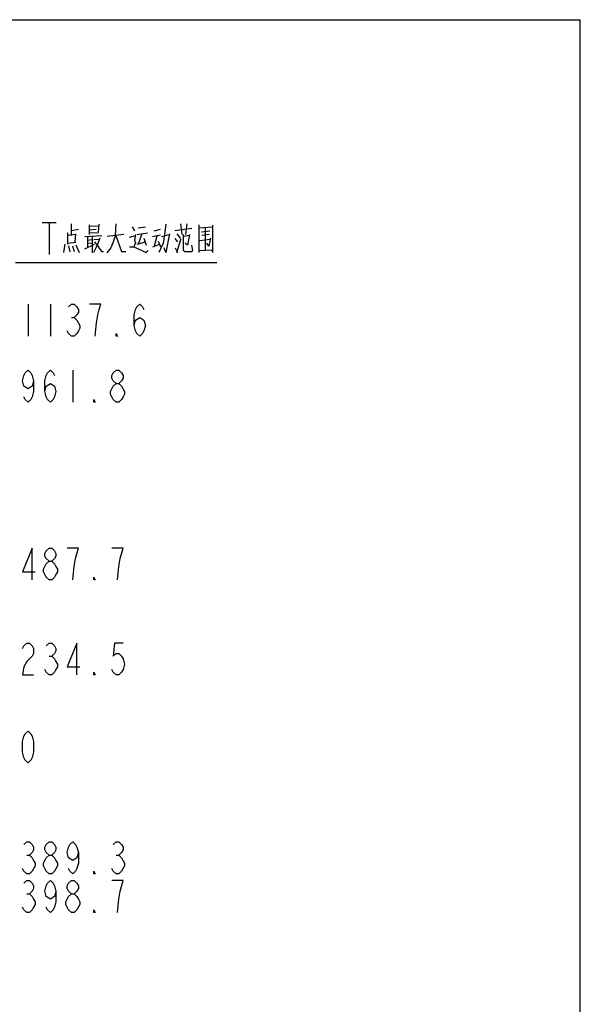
# Model space of a CAD drawing. Header units: millimetres. Extents: x 0 to 5940, y 0 to 4200.
# Tile 87 of 87: x 4447 to 5940, y 1576 to 4200. Entities that reach past the tile are written whole.
import ezdxf

# ---------------------------------------------------------------- set-up
doc = ezdxf.new("R2010")
doc.units = ezdxf.units.MM
doc.header["$LTSCALE"] = 326.7
for name, color, linetype in [('RB15-1-B-JSZL_DXF_DIMENSION', 7, 'CONTINUOUS'), ('RB15-1-B-JSZL_DXF_FORMAT', 7, 'CONTINUOUS'), ('RB15-1-B-JSZL_DXF_TEXT', 7, 'CONTINUOUS')]:
    doc.layers.add(name, color=color, linetype=linetype)

msp = doc.modelspace()

# ---------------------------------------------------------------- linework, layer by layer
at = {"layer": 'RB15-1-B-JSZL_DXF_DIMENSION', "color": 5, "linetype": 'Continuous'}
for p, q in [((4468.948, 3441.57), (4468.948, 3356.57)), ((4528.448, 3441.57), (4528.448, 3356.57)), ((4584.229, 3406.154), (4591.667, 3406.154)), ((4587.948, 3265.834), (4587.948, 3180.834)), ((4524.729, 2503.135), (4532.167, 2503.135)), ((4465.229, 1972.997), (4472.667, 1972.997)), ((4703.229, 1972.997), (4710.667, 1972.997)), ((4465.229, 1869.912), (4472.667, 1869.912))]:
    msp.add_line(p, q, dxfattribs=at)
for points in [[(4576.792, 3434.487), (4584.229, 3441.57), (4591.667, 3441.57), (4599.104, 3434.487), (4602.823, 3427.404), (4602.823, 3420.32), (4599.104, 3413.237), (4591.667, 3406.154), (4599.104, 3399.07)], [(4647.448, 3356.57), (4651.166, 3391.987), (4654.885, 3413.237), (4658.604, 3427.404), (4662.323, 3441.57), (4632.573, 3441.57)], [(4751.573, 3384.904), (4755.292, 3399.07), (4766.448, 3406.154), (4777.604, 3399.07), (4781.323, 3384.904), (4777.604, 3370.737), (4773.885, 3363.653), (4766.448, 3356.57), (4759.01, 3363.653), (4755.292, 3370.737), (4751.573, 3384.904), (4751.573, 3413.237), (4755.292, 3427.404), (4759.01, 3434.487), (4766.448, 3441.57), (4773.885, 3434.487), (4777.604, 3427.404)], [(4599.104, 3399.07), (4606.542, 3384.904), (4606.542, 3377.82), (4602.823, 3370.737), (4599.104, 3363.653), (4591.667, 3356.57), (4584.229, 3356.57), (4576.792, 3363.653), (4573.073, 3370.737)], [(4706.948, 3356.57), (4703.229, 3356.57), (4703.229, 3363.653), (4706.948, 3356.57)], [(4483.823, 3237.501), (4480.104, 3223.334), (4468.948, 3216.251), (4457.792, 3223.334), (4454.073, 3237.501), (4457.792, 3251.668), (4461.51, 3258.751), (4468.948, 3265.834), (4476.385, 3258.751), (4480.104, 3251.668), (4483.823, 3237.501), (4483.823, 3209.167), (4480.104, 3195.001), (4476.385, 3187.918), (4468.948, 3180.834), (4461.51, 3187.918), (4457.792, 3195.001)], [(4513.573, 3209.167), (4517.292, 3223.334), (4528.448, 3230.417), (4539.604, 3223.334), (4543.323, 3209.167), (4539.604, 3195.001), (4535.885, 3187.918), (4528.448, 3180.834), (4521.01, 3187.918), (4517.292, 3195.001), (4513.573, 3209.167), (4513.573, 3237.501), (4517.292, 3251.668), (4521.01, 3258.751), (4528.448, 3265.834), (4535.885, 3258.751), (4539.604, 3251.668)], [(4703.229, 3230.417), (4695.792, 3237.501), (4692.073, 3244.584), (4692.073, 3251.668), (4695.792, 3258.751), (4703.229, 3265.834), (4710.667, 3265.834), (4718.104, 3258.751), (4721.823, 3251.668), (4721.823, 3244.584), (4718.104, 3237.501), (4710.667, 3230.417)], [(4688.354, 3209.167), (4695.792, 3223.334), (4703.229, 3230.417), (4710.667, 3230.417), (4718.104, 3223.334)], [(4703.229, 3180.834), (4695.792, 3187.918), (4692.073, 3195.001), (4688.354, 3202.084), (4688.354, 3209.167)], [(4718.104, 3223.334), (4725.542, 3209.167), (4725.542, 3202.084), (4721.823, 3195.001), (4718.104, 3187.918), (4710.667, 3180.834), (4703.229, 3180.834)], [(4647.448, 3180.834), (4643.729, 3180.834), (4643.729, 3187.918), (4647.448, 3180.834)], [(4480.104, 2706.758), (4480.104, 2791.758), (4454.073, 2728.009), (4487.542, 2728.009)], [(4524.729, 2756.342), (4517.292, 2763.425), (4513.573, 2770.508), (4513.573, 2777.592), (4517.292, 2784.675), (4524.729, 2791.758), (4532.167, 2791.758), (4539.604, 2784.675), (4543.323, 2777.592), (4543.323, 2770.508), (4539.604, 2763.425), (4532.167, 2756.342)], [(4595.385, 2763.425), (4602.823, 2791.758), (4573.073, 2791.758)], [(4714.386, 2763.425), (4721.823, 2791.758), (4692.073, 2791.758)], [(4524.729, 2706.758), (4517.292, 2713.842), (4513.573, 2720.925), (4509.854, 2728.009), (4509.854, 2735.092), (4513.573, 2742.175), (4517.292, 2749.258), (4524.729, 2756.342), (4532.167, 2756.342), (4539.604, 2749.258), (4543.323, 2742.175), (4547.042, 2735.092), (4547.042, 2728.009), (4543.323, 2720.925), (4539.604, 2713.842), (4532.167, 2706.758), (4524.729, 2706.758)], [(4587.948, 2706.758), (4591.667, 2742.175), (4595.385, 2763.425)], [(4706.948, 2706.758), (4710.667, 2742.175), (4714.386, 2763.425)], [(4647.448, 2706.758), (4643.729, 2706.758), (4643.729, 2713.842), (4647.448, 2706.758)], [(4454.073, 2524.385), (4457.792, 2531.469), (4465.229, 2538.552), (4472.667, 2538.552), (4480.104, 2531.469), (4483.823, 2524.385), (4483.823, 2510.219), (4480.104, 2503.135), (4472.667, 2496.052), (4465.229, 2488.969), (4457.792, 2474.802), (4454.073, 2453.552), (4483.823, 2453.552)], [(4517.292, 2531.469), (4524.729, 2538.552), (4532.167, 2538.552), (4539.604, 2531.469), (4543.323, 2524.385), (4543.323, 2517.302), (4539.604, 2510.219), (4532.167, 2503.135), (4539.604, 2496.052), (4543.323, 2488.969), (4547.042, 2481.885), (4547.042, 2474.802), (4543.323, 2467.719), (4539.604, 2460.635), (4532.167, 2453.552), (4524.729, 2453.552), (4517.292, 2460.635), (4513.573, 2467.719)], [(4599.104, 2453.552), (4599.104, 2538.552), (4573.073, 2474.802), (4606.542, 2474.802)], [(4721.823, 2538.552), (4699.511, 2538.552), (4695.792, 2503.135), (4703.229, 2510.219), (4710.667, 2510.219), (4718.104, 2503.135), (4721.823, 2496.052), (4725.542, 2481.885), (4721.823, 2467.719), (4718.104, 2460.635), (4710.667, 2453.552), (4703.229, 2453.552), (4695.792, 2460.635), (4692.073, 2467.719)], [(4647.448, 2453.552), (4643.729, 2453.552), (4643.729, 2460.635), (4647.448, 2453.552)], [(4468.948, 2219.018), (4461.51, 2226.101), (4457.792, 2233.184), (4454.073, 2247.351), (4454.073, 2275.684), (4457.792, 2289.851), (4461.51, 2296.934), (4468.948, 2304.018), (4476.385, 2296.934), (4480.104, 2289.851), (4483.823, 2275.684), (4483.823, 2247.351), (4480.104, 2233.184), (4476.385, 2226.101), (4468.948, 2219.018)], [(4457.792, 2001.33), (4465.229, 2008.414), (4472.667, 2008.414), (4480.104, 2001.33), (4483.823, 1994.247), (4483.823, 1987.164), (4480.104, 1980.08), (4472.667, 1972.997), (4480.104, 1965.914), (4483.823, 1958.83), (4487.542, 1951.747), (4487.542, 1944.664)], [(4524.729, 1972.997), (4517.292, 1980.08), (4513.573, 1987.164), (4513.573, 1994.247), (4517.292, 2001.33), (4524.729, 2008.414), (4532.167, 2008.414), (4539.604, 2001.33), (4543.323, 1994.247), (4543.323, 1987.164), (4539.604, 1980.08), (4532.167, 1972.997)], [(4602.823, 1980.08), (4599.104, 1965.914), (4587.948, 1958.83), (4576.792, 1965.914), (4573.073, 1980.08), (4576.792, 1994.247), (4580.51, 2001.33), (4587.948, 2008.414), (4595.385, 2001.33), (4599.104, 1994.247), (4602.823, 1980.08), (4602.823, 1951.747), (4599.104, 1937.58), (4595.385, 1930.497), (4587.948, 1923.414), (4580.51, 1930.497), (4576.792, 1937.58)], [(4695.792, 2001.33), (4703.229, 2008.414), (4710.667, 2008.414), (4718.104, 2001.33), (4721.823, 1994.247), (4721.823, 1987.164), (4718.104, 1980.08), (4710.667, 1972.997), (4718.104, 1965.914)], [(4509.854, 1951.747), (4517.292, 1965.914), (4524.729, 1972.997), (4532.167, 1972.997), (4539.604, 1965.914), (4543.323, 1958.83), (4547.042, 1951.747), (4547.042, 1944.664), (4539.604, 1930.497)], [(4487.542, 1944.664), (4480.104, 1930.497), (4472.667, 1923.414), (4465.229, 1923.414), (4457.792, 1930.497), (4454.073, 1937.58)], [(4524.729, 1923.414), (4517.292, 1930.497), (4513.573, 1937.58), (4509.854, 1944.664), (4509.854, 1951.747)], [(4718.104, 1965.914), (4725.542, 1951.747), (4725.542, 1944.664), (4718.104, 1930.497)], [(4539.604, 1930.497), (4532.167, 1923.414), (4524.729, 1923.414)], [(4647.448, 1923.414), (4643.729, 1923.414), (4643.729, 1930.497), (4647.448, 1923.414)], [(4718.104, 1930.497), (4710.667, 1923.414), (4703.229, 1923.414), (4695.792, 1930.497), (4692.073, 1937.58)], [(4457.792, 1898.245), (4465.229, 1905.329), (4472.667, 1905.329), (4480.104, 1898.245), (4483.823, 1891.162), (4483.823, 1884.079), (4480.104, 1876.995), (4472.667, 1869.912), (4480.104, 1862.829), (4483.823, 1855.745), (4487.542, 1848.662), (4487.542, 1841.579), (4483.823, 1834.495), (4480.104, 1827.412), (4472.667, 1820.329), (4465.229, 1820.329), (4457.792, 1827.412), (4454.073, 1834.495)], [(4543.323, 1876.995), (4539.604, 1862.829), (4528.448, 1855.745), (4517.292, 1862.829), (4513.573, 1876.995), (4517.292, 1891.162), (4521.01, 1898.245), (4528.448, 1905.329), (4535.885, 1898.245), (4539.604, 1891.162), (4543.323, 1876.995), (4543.323, 1848.662), (4539.604, 1834.495), (4535.885, 1827.412), (4528.448, 1820.329), (4521.01, 1827.412), (4517.292, 1834.495)], [(4584.229, 1869.912), (4576.792, 1876.995), (4573.073, 1884.079), (4573.073, 1891.162), (4576.792, 1898.245), (4584.229, 1905.329), (4591.667, 1905.329), (4599.104, 1898.245), (4602.823, 1891.162), (4602.823, 1884.079), (4599.104, 1876.995), (4591.667, 1869.912)], [(4714.386, 1876.995), (4721.823, 1905.329), (4692.073, 1905.329)], [(4584.229, 1820.329), (4576.792, 1827.412), (4573.073, 1834.495), (4569.354, 1841.579), (4569.354, 1848.662), (4573.073, 1855.745), (4576.792, 1862.829), (4584.229, 1869.912), (4591.667, 1869.912), (4599.104, 1862.829), (4602.823, 1855.745), (4606.542, 1848.662), (4606.542, 1841.579), (4599.104, 1827.412)], [(4706.948, 1820.329), (4710.667, 1855.745), (4714.386, 1876.995)], [(4599.104, 1827.412), (4591.667, 1820.329), (4584.229, 1820.329)], [(4647.448, 1820.329), (4643.729, 1820.329), (4643.729, 1827.412), (4647.448, 1820.329)]]:
    msp.add_lwpolyline(points, dxfattribs=at)
at = {"layer": 'RB15-1-B-JSZL_DXF_FORMAT', "color": 7, "linetype": 'Continuous'}
for p in [(0, 4200), (5940, 0)]:
    msp.add_line(p, (5940, 4200), dxfattribs=at)
at = {"layer": 'RB15-1-B-JSZL_DXF_TEXT', "color": 5, "linetype": 'Continuous'}
for p, q in [((4506.77, 3659.051), (4543.958, 3659.051)), ((4525.363, 3659.051), (4525.363, 3574.051)), ((4584.864, 3624.777), (4584.864, 3656.309)), ((4631.613, 3653.567), (4631.613, 3627.519)), ((4631.613, 3649.455), (4657.114, 3650.825)), ((4657.114, 3654.939), (4655.697, 3634.374)), ((4702.447, 3656.309), (4701.03, 3624.777)), ((4746.363, 3648.083), (4752.03, 3637.116)), ((4761.947, 3645.342), (4781.78, 3648.083)), ((4875.28, 3656.309), (4878.114, 3627.519)), ((4892.28, 3656.309), (4888.03, 3627.519)), ((4923.447, 3653.567), (4923.447, 3579.535)), ((4923.447, 3645.342), (4960.28, 3648.083)), ((4960.28, 3652.197), (4960.28, 3579.535)), ((4573.53, 3631.632), (4573.53, 3601.471)), ((4596.197, 3627.519), (4573.53, 3624.777)), ((4584.864, 3638.487), (4603.28, 3641.229)), ((4594.78, 3606.955), (4596.197, 3628.89)), ((4620.28, 3622.035), (4665.614, 3624.777)), ((4627.364, 3622.035), (4627.364, 3593.245)), ((4631.613, 3639.858), (4650.03, 3641.229)), ((4631.613, 3631.632), (4657.114, 3633.003)), ((4640.113, 3622.035), (4640.113, 3578.164)), ((4723.697, 3627.519), (4679.78, 3622.035)), ((4739.28, 3620.664), (4754.864, 3624.777)), ((4759.114, 3627.519), (4787.447, 3631.632)), ((4771.864, 3628.89), (4761.947, 3601.471)), ((4800.197, 3622.035), (4821.447, 3626.148)), ((4804.447, 3637.116), (4821.447, 3641.229)), ((4811.53, 3623.406), (4804.447, 3595.987)), ((4825.697, 3622.035), (4844.114, 3627.519)), ((4859.697, 3638.487), (4905.03, 3643.971)), ((4865.364, 3628.89), (4873.864, 3617.922)), ((4882.363, 3627.519), (4882.363, 3585.019)), ((4897.947, 3624.777), (4883.78, 3622.035)), ((4899.364, 3627.519), (4893.697, 3598.729)), ((4930.53, 3634.374), (4953.197, 3637.116)), ((4951.78, 3627.519), (4931.947, 3624.777)), ((4940.447, 3643.971), (4940.447, 3587.761)), ((4566.447, 3601.471), (4563.613, 3579.535)), ((4573.53, 3604.213), (4596.197, 3606.955)), ((4576.364, 3597.358), (4580.614, 3580.906)), ((4587.697, 3597.358), (4591.947, 3582.277)), ((4596.197, 3600.1), (4604.697, 3579.535)), ((4620.28, 3589.132), (4645.78, 3601.471)), ((4627.364, 3612.438), (4638.697, 3613.81)), ((4627.364, 3604.213), (4638.697, 3605.584)), ((4652.864, 3598.729), (4642.947, 3579.535)), ((4644.364, 3613.81), (4659.947, 3615.18)), ((4759.114, 3601.471), (4781.78, 3608.326)), ((4777.53, 3617.922), (4783.197, 3598.729)), ((4801.614, 3594.616), (4818.614, 3601.471)), ((4815.78, 3609.696), (4821.447, 3594.616)), ((4859.697, 3616.551), (4866.78, 3608.326)), ((4865.364, 3579.535), (4876.697, 3616.551)), ((4892.28, 3598.729), (4888.03, 3605.584)), ((4926.28, 3611.068), (4953.197, 3615.18)), ((4861.114, 3591.874), (4866.78, 3579.535))]:
    msp.add_line(p, q, dxfattribs=at)
at = {"layer": 'RB15-1-B-JSZL_DXF_TEXT', "color": 2, "linetype": 'Continuous'}
for p, q in [((4435.614, 3552.801), (4495.614, 3552.801)), ((4495.614, 3552.801), (4971.614, 3552.801))]:
    msp.add_line(p, q, dxfattribs=at)
at = {"layer": 'RB15-1-B-JSZL_DXF_TEXT', "color": 5, "linetype": 'Continuous'}
for points in [[(4835.614, 3654.939), (4832.78, 3627.519), (4828.53, 3604.213), (4817.197, 3579.535)], [(4701.03, 3624.777), (4696.78, 3609.696), (4689.697, 3591.874), (4678.363, 3578.164)], [(4702.447, 3624.777), (4718.03, 3582.277), (4729.364, 3582.277)], [(4754.864, 3627.519), (4752.03, 3612.438), (4754.864, 3605.584), (4750.614, 3594.616)], [(4845.53, 3628.89), (4835.614, 3579.535), (4831.364, 3591.874)], [(4659.947, 3617.922), (4652.864, 3598.729), (4647.197, 3608.326)], [(4652.864, 3598.729), (4664.197, 3582.277), (4669.863, 3582.277)], [(4902.197, 3580.906), (4907.864, 3585.019), (4905.03, 3598.729)], [(4954.614, 3617.922), (4950.364, 3595.987), (4944.697, 3604.213)], [(4739.28, 3594.616), (4750.614, 3594.616), (4783.197, 3579.535), (4788.864, 3585.019)], [(4902.197, 3580.906), (4886.614, 3580.906), (4882.363, 3585.019)], [(4923.447, 3585.019), (4957.447, 3586.39), (4960.28, 3582.277)]]:
    msp.add_lwpolyline(points, dxfattribs=at)

doc.saveas('drawing.dxf')
